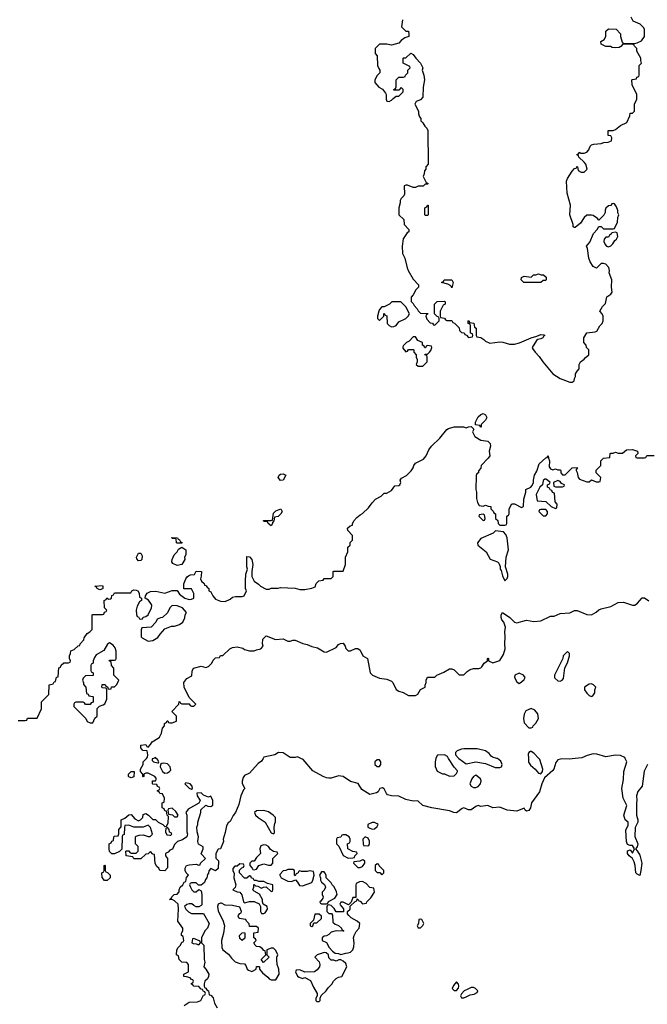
# Model space of a CAD drawing. Header units: inches. Extents: x 2722057 to 2913084, y 892730 to 1030005.
# Tile 220 of 231: x 2863344 to 2868553, y 937959 to 946130. Entities that reach past the tile are written whole.
import ezdxf

# ---------------------------------------------------------------- set-up
doc = ezdxf.new("R2010")
doc.units = ezdxf.units.IN
doc.header["$MEASUREMENT"] = 0
doc.layers.add('C8963', color=7, linetype='Continuous')
doc.layers.add('C8964', color=7, linetype='Continuous')

msp = doc.modelspace()

# ---------------------------------------------------------------- linework, layer by layer
at = {"layer": 'C8963', "color": 2, "elevation": 2}
for points in [[(2864708, 937950), (2864750, 937976), (2864820.4, 937979.6), (2864848.4, 937991.6), (2864870, 938034), (2864882, 938038), (2864886, 938050), (2864882, 938062), (2864870, 938066), (2864862, 938082), (2864850, 938086), (2864830, 938106), (2864790, 938108.7), (2864782, 938122), (2864770, 938126), (2864770, 938134), (2864782, 938138), (2864786, 938150), (2864782, 938162), (2864770, 938166), (2864758, 938178), (2864728.4, 938188.4), (2864706, 938190), (2864706, 938210), (2864746, 938230), (2864746, 938290), (2864730, 938306), (2864690, 938308), (2864668, 938330), (2864662, 938362), (2864646, 938370), (2864648.7, 938411.3), (2864658, 938430), (2864678, 938450), (2864690, 938474), (2864702, 938478), (2864706, 938490), (2864702, 938522), (2864686, 938530), (2864688, 938550), (2864698, 938570), (2864698, 938590), (2864655.3, 938650), (2864662, 938750), (2864658, 938790), (2864630, 938818), (2864610, 938828), (2864588, 938830), (2864602, 938838), (2864606, 938850), (2864626, 938870), (2864650, 938874), (2864668, 938892), (2864668, 938908), (2864675.3, 938930), (2864698, 938950), (2864710, 938974), (2864722, 938978), (2864728.4, 939011.6), (2864746, 939030), (2864726, 939050), (2864718, 939070), (2864718, 939090), (2864728.9, 939111.1), (2864750, 939118), (2864810, 939122), (2864830, 939114), (2864842, 939118), (2864846, 939130), (2864886, 939170), (2864848.9, 939208.9), (2864868, 939250), (2864867.3, 939267.3), (2864829.3, 939289.3), (2864822, 939310), (2864828, 939350), (2864818, 939390), (2864815.3, 939430), (2864822, 939450), (2864822, 939470), (2864848, 939550), (2864848, 939572), (2864888.4, 939611.6), (2864904.7, 939604.7), (2864930, 939602), (2864947.3, 939612.7), (2864948, 939650), (2864936.4, 939676.4), (2864930, 939686), (2864910, 939678), (2864870, 939695.3), (2864850, 939713.2), (2864814, 939710), (2864818, 939690), (2864842, 939650), (2864832, 939628), (2864741, 939579), (2864722, 939550), (2864731.1, 939528.9), (2864731, 939390), (2864736, 939370), (2864732, 939350), (2864695.3, 939324.7), (2864654, 939310), (2864630, 939286), (2864612.7, 939247.3), (2864590, 939238), (2864576.9, 939223.1), (2864554, 939210), (2864554, 939190), (2864572, 939170), (2864571.6, 939091.6), (2864550, 939066), (2864506, 939070), (2864498, 939090), (2864483.1, 939103.1), (2864468.4, 939128.4), (2864462, 939202), (2864450, 939206), (2864430, 939226), (2864411.6, 939208.4), (2864390, 939206), (2864350, 939166), (2864290, 939166), (2864282, 939182), (2864228, 939190), (2864226, 939230), (2864230, 939234), (2864250, 939234), (2864258, 939218), (2864270, 939214), (2864310, 939214), (2864326, 939230), (2864326, 939270), (2864306, 939290), (2864306, 939350), (2864310, 939354), (2864336.4, 939363.6), (2864370, 939364.7), (2864410, 939352), (2864427.3, 939352.7), (2864446, 939370), (2864430, 939426), (2864410, 939446), (2864370, 939428.7), (2864290, 939428), (2864250, 939446), (2864218, 939442), (2864212.7, 939427.3), (2864211.6, 939368.4), (2864198, 939362), (2864194, 939350), (2864192.7, 939247.3), (2864171.6, 939228.4), (2864130, 939208), (2864110, 939208), (2864090, 939226), (2864086, 939250), (2864086, 939290), (2864102, 939298), (2864110, 939314), (2864122, 939318), (2864126, 939350), (2864130, 939354), (2864162, 939358), (2864167.3, 939372.7), (2864168, 939410), (2864187.3, 939432.7), (2864186, 939490), (2864216.4, 939503.6), (2864250, 939532), (2864270, 939534), (2864299.6, 939499.6), (2864330, 939482), (2864346, 939490), (2864366, 939510), (2864370, 939534), (2864390, 939542), (2864414, 939530), (2864450, 939494), (2864470, 939494), (2864494, 939470), (2864531.6, 939451.6), (2864550, 939434), (2864562, 939438), (2864576.4, 939463.6), (2864578, 939518), (2864568, 939530), (2864562, 939562), (2864550, 939566), (2864542, 939582), (2864526, 939590), (2864526, 939630), (2864542, 939638), (2864546, 939670), (2864530, 939706), (2864508.4, 939708.4), (2864502, 939722), (2864486, 939730), (2864502, 939738), (2864506, 939750), (2864502, 939762), (2864487.3, 939767.3), (2864482, 939782), (2864450, 939786), (2864446, 939790), (2864447.3, 939812.7), (2864470, 939814), (2864476.4, 939823.6), (2864476.4, 939836.4), (2864466, 939850), (2864410, 939878), (2864390, 939878), (2864374, 939870), (2864374, 939850), (2864370, 939846), (2864366, 939850), (2864366, 939870), (2864346, 939890), (2864348, 939910), (2864368, 939950), (2864368.4, 939971.6), (2864396.2, 940000)], [(2864454, 940000), (2864444.7, 939995.3), (2864443.6, 939983.6), (2864454, 939970), (2864490, 939962), (2864496.4, 939963.6), (2864498, 939970), (2864488, 939990), (2864478, 940000)], [(2865364.9, 940000), (2865350, 939978), (2865323.5, 939956.5), (2865250, 939878), (2865210, 939858), (2865199.8, 939840.2), (2865191, 939810), (2865191.1, 939791.1), (2865212, 939750), (2865202, 939738), (2865180.7, 939690), (2865163.4, 939616.6), (2865134, 939550), (2865115.2, 939524.8), (2865090, 939475.3), (2865075.3, 939464.7), (2865059.8, 939440.2), (2865050, 939386), (2865032, 939330), (2865036, 939310), (2865011.1, 939248.9), (2864990, 939246), (2864972, 939210), (2864972.7, 939172.7), (2864994, 939150), (2864990, 939086), (2864970, 939068), (2864930, 939086), (2864912.7, 939067.3), (2864911.6, 939048.4), (2864903.6, 939036.4), (2864898, 939010), (2864886, 938994), (2864878, 938970), (2864850, 938948), (2864828.4, 938948.4), (2864810, 938966), (2864770, 938966), (2864758, 938962), (2864754, 938950), (2864762, 938930), (2864772, 938910), (2864790, 938892), (2864810, 938892), (2864830, 938912), (2864850, 938902), (2864856, 938870), (2864854.8, 938785.2), (2864850, 938778), (2864831.6, 938768.4), (2864810, 938768), (2864790, 938778), (2864773.2, 938793.2), (2864750, 938794), (2864730, 938788), (2864712, 938770), (2864722, 938750), (2864745.4, 938725.4), (2864770, 938714), (2864870, 938712), (2864918, 938630), (2864902, 938590), (2864882, 938570), (2864854, 938510), (2864854, 938470), (2864871.3, 938450), (2864874, 938330), (2864882, 938310), (2864872, 938270), (2864890, 938252), (2864914, 938210), (2864912, 938190), (2864902, 938170), (2864882, 938150), (2864874, 938130), (2864874, 938110), (2864878, 938098), (2864890, 938094), (2864898, 938078), (2864911.6, 938071.6), (2864918, 938038), (2864930, 938034), (2864950, 938014), (2864962, 937970), (2864982, 937930)], [(2867955.7, 940000), (2867905.2, 939994.8), (2867842.5, 939997.5), (2867810.7, 939989.3), (2867793.7, 939966.3), (2867777.3, 939910), (2867770, 939899), (2867700.7, 939839.3), (2867678, 939790), (2867657.5, 939722.5), (2867591.3, 939630), (2867584.7, 939590), (2867568.4, 939568.4), (2867550, 939562), (2867538, 939570), (2867530, 939586), (2867470, 939562), (2867390, 939569), (2867330, 939594), (2867270, 939589), (2867230, 939608), (2867170, 939602), (2867150, 939608.7), (2867130, 939602), (2867090, 939574), (2867070, 939574), (2867030, 939589), (2867015.3, 939584.7), (2866970, 939549.2), (2866946, 939550), (2866910, 939564), (2866766, 939590), (2866689.5, 939609.5), (2866647.3, 939647.3), (2866610, 939645.2), (2866550, 939659.3), (2866490, 939685.2), (2866430, 939689.2), (2866398, 939698), (2866387.3, 939707.3), (2866370, 939746), (2866354.6, 939754.6), (2866334, 939750), (2866318, 939722), (2866305.4, 939714.6), (2866250, 939699), (2866183.1, 939743.1), (2866152.7, 939792.7), (2866089.5, 939809.5), (2866030, 939848.7), (2865990, 939854), (2865930, 939837.2), (2865910, 939837.2), (2865890, 939839.3), (2865862, 939850), (2865776.5, 939896.5), (2865698, 939990), (2865678, 940000)], [(2866797.6, 940000), (2866791.3, 939970), (2866791.6, 939931.6), (2866810, 939894), (2866852.7, 939872.7), (2866870, 939872), (2866912.7, 939852.7), (2866950, 939854), (2866970, 939874), (2866978, 939890), (2866976.4, 939896.4), (2866950, 939926), (2866903.7, 940000)], [(2866988.3, 940000), (2867050, 939956), (2867130.5, 939970.5), (2867210, 939958.8), (2867290, 939924.9), (2867330, 939924), (2867342, 939930), (2867349.2, 939950), (2867337.2, 939977.2), (2867310, 939998), (2867303, 940000)], [(2867566.6, 940000), (2867568.2, 939968.2), (2867582.4, 939942.4), (2867621, 939910), (2867650, 939878), (2867670, 939872), (2867682, 939890), (2867685.2, 939910), (2867661.2, 939990), (2867651.7, 940000)], [(2868554.9, 939950), (2868526.4, 939893.6), (2868510.4, 939769.6), (2868474.4, 939725.6), (2868463.8, 939690), (2868467.3, 939650), (2868463, 939630), (2868463, 939530), (2868474.9, 939490), (2868475.5, 939470), (2868453, 939427), (2868450.4, 939350.4), (2868473.4, 939290), (2868470, 939266), (2868454, 939250), (2868470, 939234), (2868490, 939198), (2868507.3, 939130), (2868500.7, 939070), (2868490, 939028.7), (2868470, 939038), (2868458, 939050), (2868453.2, 939110), (2868442.9, 939142.9), (2868430, 939168.7), (2868402, 939190), (2868389, 939210), (2868390, 939234), (2868410, 939242), (2868430, 939214), (2868448, 939250), (2868430, 939278), (2868410, 939278), (2868390, 939286), (2868379, 939310), (2868374.6, 939405.4), (2868394.6, 939445.4), (2868395.3, 939470), (2868369, 939490), (2868359.3, 939530), (2868384, 939610), (2868354, 939670), (2868342, 939750), (2868354.5, 939825.5), (2868356.9, 939890), (2868383.7, 939970), (2868369.7, 940000)]]:
    msp.add_lwpolyline(points, dxfattribs=at)
at = {"layer": 'C8963', "color": 2}
for points, elevation in [([(2866310, 939988.7), (2866291.3, 939970), (2866291.3, 939950), (2866310, 939931.3), (2866330, 939932), (2866342, 939950), (2866342, 939970), (2866330, 939988)], 2), ([(2864270, 939838), (2864250, 939846), (2864246, 939850), (2864246, 939870), (2864270, 939891.3), (2864294, 939890), (2864290, 939846)], 2), ([(2864541, 939959), (2864523.6, 939956.4), (2864514, 939950), (2864511.3, 939930), (2864530, 939892), (2864550, 939878), (2864570, 939881), (2864588, 939890), (2864598, 939902), (2864594, 939930), (2864570, 939954)], 2), ([(2867130, 939862), (2867110, 939848.7), (2867096, 939830), (2867081, 939790), (2867091.3, 939770), (2867110, 939758.8), (2867130, 939758.8), (2867150, 939766), (2867168.7, 939790), (2867174.6, 939814.6), (2867168, 939830)], 2), ([(2864723.6, 939796.4), (2864714, 939790), (2864750, 939752), (2864770, 939744.7), (2864778, 939750), (2864775.3, 939770), (2864758, 939790)], 2), ([(2864610, 939586), (2864578, 939582), (2864574, 939570), (2864578, 939538), (2864611.6, 939531.6), (2864630, 939514), (2864650, 939514), (2864658, 939530), (2864640.4, 939560.4)], 2), ([(2865370, 939568.7), (2865310, 939566), (2865294, 939550), (2865302, 939530), (2865322, 939510), (2865382, 939470), (2865430, 939382), (2865450, 939374), (2865458, 939382), (2865455.3, 939430), (2865460.4, 939459.6), (2865467.3, 939472.7), (2865468, 939510), (2865448, 939530), (2865410, 939555.3)], 6), ([(2864570, 939426), (2864558, 939422), (2864554, 939390), (2864564.7, 939364.7), (2864590, 939362), (2864598, 939362), (2864606, 939370), (2864602, 939382), (2864587.3, 939387.3), (2864586, 939410)], 2), ([(2866290, 939468), (2866270, 939468), (2866234, 939450), (2866234, 939430), (2866243.6, 939423.6), (2866270, 939412), (2866290, 939414), (2866310, 939434), (2866318, 939450), (2866310, 939458)], 6), ([(2866050, 939366), (2866030, 939366), (2866018, 939362), (2866010, 939346), (2865978, 939342), (2865974, 939330), (2865974, 939290), (2865991.6, 939271.6), (2866030, 939194), (2866070, 939172), (2866110, 939174), (2866122, 939178), (2866126, 939190), (2866146, 939210), (2866142, 939222), (2866108, 939228), (2866068, 939250), (2866066, 939290), (2866082, 939298), (2866086, 939310), (2866086, 939330), (2866078, 939350)], 6), ([(2866210, 939348), (2866192, 939330), (2866194, 939290), (2866198, 939278), (2866230, 939274), (2866242, 939278), (2866247.3, 939292.7), (2866247.3, 939312.7), (2866237.2, 939337.2)], 6), ([(2865370, 939282), (2865345.4, 939274.6), (2865338, 939250), (2865342, 939210), (2865310, 939178), (2865290, 939146), (2865270, 939146), (2865254, 939130), (2865254, 939110), (2865274, 939090), (2865278, 939078), (2865290, 939074), (2865310, 939082), (2865328.7, 939111.3), (2865370, 939124.7), (2865410, 939114), (2865430, 939114), (2865446, 939130), (2865446, 939170), (2865486, 939210), (2865482, 939222), (2865450, 939226), (2865425.2, 939245.2), (2865408, 939270), (2865390, 939279)], 6), ([(2866190, 939158), (2866167.3, 939147.3), (2866118, 939142), (2866114, 939130), (2866150, 939094), (2866170, 939094), (2866190, 939102), (2866208, 939130), (2866207.3, 939147.3), (2866196.4, 939156.4)], 6), ([(2864070, 938986), (2864047.3, 938987.3), (2864027.3, 939012.7), (2864026, 939050), (2864042, 939058), (2864046, 939070), (2864046, 939110), (2864050, 939114), (2864054, 939110), (2864054, 939070), (2864058, 939058), (2864072.7, 939052.7), (2864094, 939030), (2864094, 939010)], 2), ([(2865170, 939126), (2865150, 939106), (2865130, 939106), (2865112.7, 939087.3), (2865112, 939070), (2865123.6, 939043.6), (2865121, 939010), (2865138, 938950), (2865131.6, 938928.4), (2865114, 938910), (2865150, 938892), (2865171.1, 938891.1), (2865186.4, 938866.4), (2865202, 938810), (2865210, 938802), (2865250, 938811.3), (2865290, 938812), (2865332.7, 938792.7), (2865342, 938770), (2865342, 938730), (2865350, 938714), (2865370, 938712), (2865380.4, 938719.6), (2865402, 938750), (2865398, 938770), (2865366, 938790), (2865358, 938810), (2865358, 938830), (2865334, 938874), (2865290, 938898), (2865278, 938910), (2865286, 938930), (2865286, 938950), (2865290, 938954), (2865302, 938942), (2865319.6, 938939.6), (2865350, 938922), (2865368.4, 938931.6), (2865390, 938934), (2865430, 938894), (2865442, 938898), (2865446, 938910), (2865446, 938950), (2865400.4, 938960.4), (2865370, 938978), (2865330, 938978), (2865310, 938986), (2865290, 938986), (2865282, 939002), (2865267.3, 939007.3), (2865262, 939022), (2865250, 939026), (2865230, 939006), (2865210, 939006), (2865168, 939050), (2865168, 939072), (2865187.3, 939092.7), (2865202, 939098), (2865206, 939110), (2865202, 939122)], 6), ([(2865610, 939078), (2865570, 939078), (2865551.6, 939068.4), (2865530, 939066), (2865503.6, 939036.4), (2865502, 939030), (2865514, 939010), (2865570, 938982), (2865600.4, 938979.6), (2865632.7, 938992.7), (2865650, 938974), (2865665.4, 938945.4), (2865690, 938942), (2865768, 938970), (2865778, 938990), (2865788, 939030), (2865782, 939062), (2865750, 939068), (2865730, 939062), (2865682, 939062), (2865670, 939066), (2865658, 939062), (2865654, 939050), (2865638, 939042), (2865630, 939026), (2865626, 939030), (2865626, 939070)], 6), ([(2866310, 939126), (2866294, 939110), (2866294, 939070), (2866310, 939054), (2866332.7, 939052.7), (2866350, 939034), (2866366, 939050), (2866366, 939070), (2866327.3, 939107.3), (2866322, 939122)], 6), ([(2865870, 939058), (2865850, 939058), (2865832, 939030), (2865842, 939010), (2865842, 938990), (2865850, 938974), (2865872.7, 938952.7), (2865882, 938930), (2865870, 938906), (2865854, 938890), (2865854, 938870), (2865862, 938850), (2865859.6, 938840.4), (2865843.6, 938816.4), (2865834, 938810), (2865838, 938798), (2865850, 938794), (2865890, 938794), (2865902, 938798), (2865908.4, 938811.6), (2865960.2, 938839.8), (2865979, 938870), (2865973.2, 938893.2), (2865954, 938934), (2865938, 938950), (2865930, 938966), (2865888.4, 939008.4), (2865888, 939030), (2865878, 939050)], 6), ([(2866190, 938978), (2866163.6, 938976.4), (2866138, 938962), (2866134, 938950), (2866134, 938846), (2866110, 938846), (2866094, 938806), (2866074, 938786), (2866030, 938806), (2866010, 938806), (2866002, 938790), (2866003.6, 938783.6), (2866032.7, 938752.7), (2866032.7, 938727.3), (2865970, 938726), (2865954.6, 938754.6), (2865930, 938778), (2865910, 938786), (2865898, 938782), (2865892.7, 938767.3), (2865892, 938730), (2865910, 938712), (2865932, 938712), (2865939.6, 938699.6), (2865942, 938642), (2865963.6, 938623.6), (2865990, 938614), (2866014, 938590), (2866018, 938578), (2866034, 938570), (2866030, 938566), (2865970, 938568), (2865930, 938558), (2865910, 938538), (2865891.6, 938528.4), (2865870, 938526), (2865854, 938510), (2865854, 938490), (2865891.1, 938471.1), (2865911.6, 938431.6), (2865939.6, 938399.6), (2865963.6, 938383.6), (2865990, 938382), (2866010, 938372), (2866050, 938384.7), (2866070, 938386), (2866090, 938391.3), (2866110, 938412), (2866116.5, 938436.5), (2866119, 938470), (2866114, 938510), (2866119, 938530), (2866137.5, 938562.5), (2866162, 938590), (2866166, 938630), (2866146, 938650), (2866096.4, 938676.4), (2866076.4, 938696.4), (2866066, 938710), (2866066, 938730), (2866086, 938750), (2866086, 938774), (2866127.3, 938812.7), (2866142, 938818), (2866146, 938834), (2866154, 938830), (2866158, 938818), (2866170, 938814), (2866190, 938794), (2866222, 938798), (2866226, 938810), (2866257.2, 938842.8), (2866288, 938890), (2866282, 938922), (2866250, 938928), (2866220.4, 938960.4)], 6), ([(2865010, 938799), (2864992, 938790), (2864984.7, 938770), (2864990, 938734), (2865034, 938650), (2865042.8, 938610), (2865034.8, 938550), (2865018.8, 938490), (2865022.8, 938430), (2865030, 938412), (2865076.3, 938376.3), (2865101.4, 938341.4), (2865131.1, 938311.1), (2865170, 938298), (2865210, 938294), (2865222, 938282), (2865232, 938250), (2865242, 938242), (2865270, 938232), (2865306, 938250), (2865310, 938274), (2865330, 938274), (2865334, 938270), (2865334, 938250), (2865359.6, 938219.6), (2865403.6, 938183.6), (2865414, 938170), (2865430, 938162), (2865470, 938162), (2865498, 938210), (2865495.3, 938250), (2865482, 938290), (2865478, 938330), (2865478, 938350), (2865486, 938370), (2865470, 938406), (2865450, 938426), (2865430, 938426), (2865394, 938410), (2865394, 938370), (2865414, 938350), (2865367.3, 938307.3), (2865348, 938330), (2865386, 938370), (2865382, 938402), (2865370, 938406), (2865360.4, 938420.4), (2865336.4, 938436.4), (2865310, 938438), (2865298, 938450), (2865288.7, 938470), (2865306, 938490), (2865302, 938502), (2865286, 938510), (2865288.4, 938551.6), (2865322, 938558), (2865326, 938590), (2865310, 938606), (2865250, 938606), (2865247.3, 938627.3), (2865226, 938650), (2865222, 938662), (2865166, 938670), (2865158, 938690), (2865160.4, 938699.6), (2865170, 938714), (2865182, 938718), (2865186, 938730), (2865170, 938766), (2865110, 938779), (2865050, 938782), (2865018, 938798)], 6), ([(2865830, 938708), (2865794, 938706), (2865782, 938658), (2865754, 938630), (2865754, 938610), (2865770, 938604.7), (2865778, 938610), (2865786, 938634), (2865810, 938634), (2865848, 938670), (2865848, 938690)], 6), ([(2866670, 938666), (2866658, 938662), (2866654, 938630), (2866642, 938610), (2866650, 938594), (2866670, 938594), (2866690, 938614), (2866698, 938630), (2866682, 938662)], 6), ([(2864790, 938506), (2864778, 938502), (2864774, 938470), (2864783.6, 938463.6), (2864810, 938462), (2864830, 938454), (2864846, 938470), (2864842, 938482)], 2), ([(2865190, 938488.7), (2865170, 938506), (2865168.7, 938530), (2865190, 938552), (2865210, 938554), (2865214, 938550), (2865211.6, 938508.4)], 6), ([(2865870, 938388), (2865814, 938370), (2865794, 938350), (2865830.9, 938310.9), (2865836, 938290), (2865831, 938270), (2865813.7, 938246.3), (2865790, 938228), (2865710, 938226), (2865670, 938246), (2865638, 938242), (2865634, 938230), (2865650, 938194), (2865663.6, 938183.6), (2865690, 938174), (2865710, 938182), (2865758, 938158), (2865782, 938102), (2865814, 938050), (2865814, 938030), (2865802, 938010), (2865802, 937990), (2865810, 937982), (2865830, 937982), (2865838, 937990), (2865838, 938010), (2865847.3, 938032.7), (2865888, 938070), (2865903.1, 938096.9), (2865934.6, 938125.4), (2865948, 938150), (2865970, 938172), (2865990, 938184.7), (2866018, 938190), (2866059, 938270), (2866050, 938298), (2866030, 938318), (2866010, 938328), (2865992.7, 938327.3), (2865970, 938318), (2865950, 938326), (2865930, 938326), (2865910, 938346), (2865906, 938370), (2865887.3, 938387.3)], 6), ([(2866970, 938146), (2866943.6, 938116.4), (2866934, 938090), (2866950, 938074), (2866970, 938074), (2866987.3, 938092.7), (2866988, 938110), (2866987.3, 938127.3)], 6), ([(2867110, 938098), (2867090, 938098), (2867058, 938082), (2867034, 938070), (2867010, 938046), (2867002, 938030), (2867010, 938014), (2867030, 938014), (2867050, 938022), (2867083.1, 938036.9), (2867116.4, 938043.6), (2867142, 938058), (2867146, 938070), (2867126, 938090)], 6)]:
    msp.add_lwpolyline(points, close=True, dxfattribs=dict(at, elevation=elevation))
at = {"layer": 'C8964', "color": 2}
for points, elevation in [([(2866522, 946130), (2866514, 946070), (2866550, 946034), (2866570, 946034), (2866574, 946010), (2866574, 945990), (2866541, 945979), (2866510, 945958), (2866490, 945935.3), (2866430, 945918), (2866390, 945928), (2866330, 945926), (2866294, 945890), (2866294, 945850), (2866312, 945830), (2866314, 945750), (2866323.6, 945723.6), (2866334, 945710), (2866334, 945690), (2866310, 945666), (2866292, 945630), (2866292, 945610), (2866324.7, 945570), (2866354.4, 945554.4), (2866379.8, 945519.8), (2866384.7, 945510), (2866384.7, 945470), (2866390, 945454), (2866410, 945452), (2866430, 945462), (2866443.1, 945476.9), (2866470, 945494), (2866490, 945494), (2866526, 945530), (2866526, 945550), (2866510, 945566), (2866490, 945546), (2866450, 945546), (2866448, 945550), (2866462, 945558), (2866467.3, 945572.7), (2866468.4, 945631.6), (2866490, 945654), (2866530, 945654), (2866542, 945658), (2866546, 945670), (2866566, 945690), (2866566, 945710), (2866586, 945730), (2866582, 945742), (2866526, 945770), (2866526, 945810), (2866530, 945814), (2866550, 945814), (2866590, 945852), (2866610, 945842), (2866631.6, 945811.6), (2866672, 945770), (2866691.1, 945731.1), (2866684.7, 945710), (2866698, 945670), (2866704.7, 945630), (2866692, 945570), (2866690, 945486), (2866670, 945466), (2866634, 945450), (2866624.7, 945430), (2866654, 945370), (2866654, 945350), (2866663.6, 945323.6), (2866674, 945310), (2866674, 945290), (2866690, 945274), (2866705.4, 945245.4), (2866722, 945230), (2866732, 945210), (2866734, 944930), (2866714, 944910), (2866714, 944890), (2866703.6, 944876.4), (2866702, 944850), (2866694, 944830), (2866718, 944778), (2866734, 944770), (2866730, 944766), (2866710, 944766), (2866691.6, 944748.4), (2866650, 944748), (2866630, 944738), (2866610, 944738), (2866563.6, 944756.4), (2866550, 944758), (2866534, 944750), (2866536.9, 944683.1), (2866531.6, 944668.4), (2866510, 944646), (2866502, 944630), (2866502, 944610), (2866491.6, 944568.4), (2866492, 944510), (2866532.7, 944472.7), (2866534, 944430), (2866574, 944390), (2866574, 944370), (2866559.6, 944360.4), (2866527.3, 944312.7), (2866518.8, 944250), (2866521, 944190), (2866541, 944150), (2866558.8, 944070), (2866567.9, 944047.9), (2866610, 943978), (2866654, 943930), (2866654, 943910), (2866631.6, 943888.4), (2866610, 943846), (2866592.7, 943827.3), (2866592.7, 943792.7), (2866610, 943774), (2866616.9, 943756.9), (2866642, 943730), (2866650, 943714), (2866670, 943694), (2866732.7, 943692.7), (2866730, 943686), (2866718, 943682), (2866714, 943670), (2866723.6, 943643.6), (2866750, 943614), (2866771.6, 943611.6), (2866778, 943598), (2866790, 943594), (2866826, 943630), (2866826, 943650), (2866822, 943662), (2866810, 943666), (2866786, 943690), (2866788, 943770), (2866808.4, 943791.6), (2866870, 943794), (2866874, 943790), (2866874, 943770), (2866858, 943762), (2866834, 943710), (2866834, 943670), (2866838, 943658), (2866870, 943654), (2866878, 943638), (2866890, 943634), (2866930, 943634), (2866938, 943618), (2866952.7, 943612.7), (2866992.7, 943572.7), (2866994, 943550), (2867010, 943534), (2867032.7, 943532.7), (2867038, 943518), (2867052.7, 943512.7), (2867070, 943494), (2867102, 943498), (2867106, 943510), (2867102, 943522), (2867086, 943530), (2867086, 943590), (2867082, 943602), (2867066, 943610), (2867066, 943630), (2867072.7, 943632.7), (2867078, 943618), (2867112.7, 943612.7), (2867118, 943578), (2867134, 943570), (2867134, 943510), (2867138, 943498), (2867170, 943494), (2867196.9, 943476.9), (2867210, 943462), (2867246.4, 943446.4), (2867330, 943458), (2867355.3, 943455.3), (2867410, 943438), (2867450, 943436), (2867491.8, 943448.2), (2867590, 943490.7), (2867637.5, 943502.5), (2867670, 943517.3), (2867694.8, 943514.8), (2867702, 943510), (2867694.4, 943505.6), (2867686, 943490), (2867670, 943480.9), (2867644.5, 943475.5), (2867633.4, 943466.6), (2867598, 943410), (2867601, 943401), (2867622, 943370), (2867655.3, 943335.3), (2867684.7, 943290), (2867770, 943191.3), (2867830, 943151.3), (2867910, 943122), (2867930, 943122), (2867947.3, 943132.7), (2867948.4, 943151.6), (2867958, 943170), (2867958, 943190), (2867970, 943214), (2867987.3, 943232.7), (2867988, 943270), (2867998, 943290), (2868028.4, 943311.6), (2868036.4, 943323.6), (2868068, 943350), (2868068, 943390), (2868048, 943410), (2868046, 943430), (2868026, 943450), (2868026, 943490), (2868050, 943532), (2868120.4, 943539.6), (2868134.6, 943545.4), (2868158, 943590), (2868178, 943610), (2868188, 943630), (2868188, 943670), (2868178, 943690), (2868158, 943710), (2868182, 943750), (2868204.7, 943775.3), (2868218, 943830), (2868249.1, 943850.9), (2868262, 943870), (2868255.3, 943910), (2868258, 943970), (2868235.3, 944030), (2868239, 944050), (2868233.2, 944073.2), (2868210, 944102), (2868190, 944108), (2868170, 944108), (2868131.6, 944068.4), (2868103.1, 944083.1), (2868080.2, 944120.2), (2868068.7, 944150), (2868058, 944230), (2868048.4, 944251.6), (2868076.4, 944283.6), (2868105.6, 944354.4), (2868138, 944390), (2868150, 944414), (2868170, 944414), (2868190, 944394), (2868270, 944394), (2868282, 944398), (2868306, 944450), (2868307.3, 944487.3), (2868318, 944510), (2868308.4, 944528.4), (2868307.3, 944547.3), (2868296.4, 944576.4), (2868282, 944602), (2868270, 944606), (2868258, 944602), (2868251.6, 944588.4), (2868230, 944586), (2868210, 944566), (2868202, 944550), (2868202, 944530), (2868191.6, 944508.4), (2868150, 944466), (2868140.4, 944480.4), (2868104.7, 944504.7), (2868090, 944509), (2868051.3, 944508.7), (2868030, 944488), (2867998, 944442), (2867955.3, 944404.7), (2867944.7, 944404.7), (2867938, 944410), (2867938, 944430), (2867909.2, 944510), (2867915.3, 944590), (2867889.2, 944690), (2867882.7, 944790), (2867890, 944812), (2867930, 944874), (2867950, 944894), (2867962, 944898), (2867970, 944914), (2867974, 944910), (2867978, 944878), (2868005.4, 944865.4), (2868030, 944866), (2868053.2, 944890), (2868042, 944930), (2868030, 944948), (2867986, 944990), (2867982, 945002), (2867970, 945006), (2867970, 945014), (2867982, 945018), (2867988.9, 945031.1), (2868002, 945022), (2868030, 945022), (2868050, 945032), (2868068.9, 945051.1), (2868080.2, 945079.8), (2868090, 945092), (2868110, 945098), (2868170, 945102), (2868191.6, 945111.6), (2868227.3, 945112.7), (2868255.3, 945124.7), (2868258, 945150), (2868250, 945166), (2868228, 945170), (2868228, 945210), (2868270, 945211.3), (2868290, 945218), (2868330, 945252), (2868382, 945278), (2868407.3, 945332.7), (2868410, 945354), (2868430, 945354), (2868446, 945370), (2868448, 945430), (2868466, 945470), (2868466, 945510), (2868428.4, 945588.4), (2868426, 945630), (2868430, 945634), (2868462, 945638), (2868467.3, 945652.7), (2868482, 945658), (2868486, 945670), (2868486, 945750), (2868506, 945770), (2868498, 945790), (2868498, 945810), (2868466, 945870), (2868466, 945890), (2868446, 945910), (2868442, 945922), (2868430, 945926), (2868350, 945926), (2868332.7, 945907.3), (2868319.6, 945900.4), (2868290, 945895.3), (2868260.4, 945900.4), (2868247.3, 945907.3), (2868210, 945908.7), (2868170, 945928), (2868168, 945950), (2868194, 945966), (2868208, 945990), (2868210, 946034), (2868230, 946054), (2868294, 946050), (2868330, 946014), (2868331.3, 945990), (2868344.7, 945944.7), (2868352.7, 945932.7), (2868450, 945932), (2868470, 945938), (2868504.7, 945955.3), (2868529, 945990), (2868528.9, 946048.9), (2868523.1, 946063.1), (2868493.6, 946093.6), (2868436.4, 946116.4), (2868418, 946150)], 10), ([(2863330, 940314), (2863390, 940314), (2863402, 940318), (2863410, 940334), (2863490, 940334), (2863526, 940410), (2863526, 940470), (2863586, 940530), (2863588.7, 940611.3), (2863622, 940618), (2863630, 940634), (2863642, 940638), (2863650, 940674), (2863662, 940678), (2863668.4, 940751.6), (2863682, 940758), (2863687.3, 940772.7), (2863710, 940794), (2863750, 940794), (2863762, 940798), (2863766, 940810), (2863758, 940830), (2863758, 940850), (2863766, 940870), (2863767.3, 940892.7), (2863796.4, 940903.6), (2863830, 940934), (2863842, 940938), (2863846, 940950), (2863876.4, 940983.6), (2863880.4, 940999.6), (2863903.1, 941036.9), (2863926, 941050), (2863946, 941070), (2863946, 941190), (2863950, 941194), (2864030, 941194), (2864042, 941198), (2864047.3, 941212.7), (2864062, 941218), (2864066, 941230), (2864048, 941248), (2864046, 941310), (2864062, 941318), (2864068.4, 941331.6), (2864082, 941322), (2864096.4, 941323.6), (2864106, 941330), (2864108.4, 941351.6), (2864122, 941358), (2864130, 941374), (2864267.3, 941372.7), (2864275.3, 941390), (2864290, 941398.8), (2864310, 941397.3), (2864324.7, 941390), (2864334.8, 941370), (2864338, 941338), (2864354, 941330), (2864354, 941310), (2864339.6, 941300.4), (2864318, 941262), (2864311.3, 941230), (2864312.7, 941192.7), (2864318, 941178), (2864330, 941174), (2864338, 941158), (2864350, 941154), (2864362, 941158), (2864368.4, 941171.6), (2864390, 941178), (2864409.1, 941190.9), (2864439, 941250), (2864442, 941270), (2864438, 941278), (2864412.9, 941312.9), (2864386, 941330), (2864388, 941350), (2864402, 941370), (2864430, 941384), (2864472.9, 941387.1), (2864550, 941371), (2864610, 941392), (2864650, 941394), (2864670, 941362), (2864714, 941330), (2864750, 941318), (2864770, 941321), (2864788, 941330), (2864788.4, 941368.4), (2864770, 941406), (2864707.3, 941407.3), (2864707.3, 941447.3), (2864722, 941490), (2864733.6, 941506.4), (2864744, 941516), (2864762, 941522), (2864793.6, 941526.4), (2864810, 941554), (2864852, 941552), (2864851.6, 941511.6), (2864844.7, 941490), (2864852, 941470), (2864874, 941450), (2864878, 941438), (2864890, 941434), (2864899.6, 941419.6), (2864914, 941410), (2864914, 941390), (2864930, 941382), (2864946, 941350), (2864970, 941322), (2865010, 941304.7), (2865050, 941302), (2865090, 941322), (2865110, 941338), (2865136.4, 941343.6), (2865190, 941344.7), (2865206, 941350), (2865226, 941390), (2865218, 941410), (2865218, 941470), (2865222, 941530), (2865235.3, 941570), (2865229, 941590), (2865230, 941674), (2865250, 941672), (2865271, 941650), (2865278.8, 941610), (2865271.3, 941550), (2865272, 941510), (2865291.1, 941471.1), (2865326.4, 941446.4), (2865342, 941430), (2865390, 941404.7), (2865414.6, 941405.4), (2865430, 941411.3), (2865490, 941411.3), (2865510, 941418), (2865630, 941412), (2865670, 941402), (2865710, 941402), (2865768.4, 941411.6), (2865795.3, 941424.7), (2865806, 941450), (2865827.3, 941472.7), (2865862, 941478), (2865870, 941494), (2865930, 941494), (2865946, 941510), (2865946, 941550), (2865950, 941554), (2866030, 941554), (2866048.7, 941610), (2866048, 941670), (2866067.3, 941712.7), (2866068.4, 941751.6), (2866086, 941770), (2866087.3, 941792.7), (2866106, 941810), (2866106, 941850), (2866068, 941890), (2866066, 941910), (2866086, 941930), (2866106, 941934), (2866106, 941946), (2866118, 941970), (2866142, 941998), (2866170, 942022), (2866190, 942032), (2866240.4, 942079.6), (2866270, 942122), (2866298, 942150), (2866343.1, 942176.9), (2866370, 942202), (2866390, 942202), (2866430, 942222), (2866458, 942262), (2866490, 942264.7), (2866498, 942270), (2866508.7, 942290), (2866502, 942310), (2866513.6, 942326.4), (2866553.6, 942346.4), (2866593.2, 942386.8), (2866608.7, 942410), (2866614, 942430), (2866629.3, 942450.7), (2866696.5, 942483.5), (2866718, 942510), (2866740.2, 942559.8), (2866762, 942590), (2866830, 942658), (2866889, 942730), (2866902.9, 942737.1), (2866951.3, 942751.3), (2867027.3, 942752.7), (2867050, 942742), (2867068.4, 942751.6), (2867090, 942754), (2867112, 942732), (2867102, 942710), (2867122, 942670), (2867170, 942641), (2867230, 942632), (2867250, 942614), (2867251.3, 942590), (2867241, 942550), (2867244.7, 942510), (2867232, 942490), (2867174, 942430), (2867171.3, 942408.7), (2867152.7, 942387.3), (2867151.6, 942368.4), (2867138, 942362), (2867132.7, 942347.3), (2867131.1, 942231.1), (2867136, 942210), (2867136, 942156), (2867143.6, 942123.6), (2867158, 942098), (2867190, 942094), (2867210, 942102), (2867232.7, 942092.7), (2867254, 942090), (2867254, 942070), (2867272.7, 942052.7), (2867278, 942038), (2867294, 942030), (2867294, 941990), (2867312.7, 941972.7), (2867314, 941950), (2867330, 941934), (2867370, 941934), (2867382, 941938), (2867386, 941950), (2867386, 942010), (2867402, 942018), (2867406, 942030), (2867406, 942070), (2867428.9, 942111.1), (2867451.6, 942111.6), (2867510, 942082), (2867526, 942090), (2867528, 942150), (2867546, 942210), (2867546, 942230), (2867586, 942250), (2867596.4, 942263.6), (2867608, 942290), (2867608, 942310), (2867618, 942350), (2867636.4, 942383.6), (2867654.6, 942445.4), (2867710, 942494), (2867722, 942498), (2867730, 942512), (2867732, 942490), (2867742, 942470), (2867739.6, 942419.6), (2867750, 942402), (2867770, 942394), (2867790, 942402), (2867810, 942394), (2867830, 942394), (2867834, 942390), (2867834, 942370), (2867850, 942354), (2867870, 942354), (2867928.4, 942411.6), (2867970, 942414), (2867974, 942410), (2867962, 942398), (2867962, 942390), (2867971.6, 942371.6), (2867978, 942330), (2867990, 942318), (2868050, 942294), (2868070, 942294), (2868090, 942312), (2868130, 942294), (2868150, 942294), (2868162, 942298), (2868166, 942330), (2868128.4, 942368.4), (2868128.4, 942391.6), (2868166, 942430), (2868166, 942470), (2868188.4, 942491.6), (2868242, 942498), (2868246, 942530), (2868250, 942534), (2868270, 942534), (2868290, 942542), (2868310, 942532), (2868347.3, 942532.7), (2868380.4, 942559.6), (2868430, 942562), (2868472, 942550), (2868474, 942530), (2868454, 942510), (2868458, 942498), (2868470, 942494), (2868530, 942494), (2868542, 942498), (2868550, 942514), (2868610, 942514)], 6), ([(2864396.2, 940000), (2864406, 940010), (2864408, 940030), (2864402, 940062), (2864366, 940066), (2864348.9, 940088.9), (2864348.7, 940110), (2864390, 940114), (2864398, 940098), (2864410, 940094), (2864430, 940114), (2864443.1, 940136.9), (2864493.6, 940166.4), (2864503.1, 940176.9), (2864522, 940210), (2864528.4, 940251.6), (2864546, 940270), (2864546, 940290), (2864562, 940298), (2864567.3, 940312.7), (2864572.7, 940312.7), (2864578, 940298), (2864590, 940294), (2864610, 940294), (2864646, 940310), (2864646, 940350), (2864606, 940390), (2864666, 940450), (2864667.3, 940472.7), (2864674, 940470), (2864678, 940458), (2864690, 940454), (2864750, 940454), (2864758, 940438), (2864770, 940434), (2864790, 940434), (2864806, 940450), (2864750, 940506), (2864708, 940590), (2864706, 940630), (2864730, 940662), (2864773.6, 940686.4), (2864776.4, 940723.6), (2864786, 940750), (2864850, 940764.7), (2864890, 940754), (2864910, 940762), (2864938, 940790), (2864950, 940814), (2864970, 940834), (2865002, 940838), (2865010, 940854), (2865030, 940854), (2865088, 940910), (2865110, 940921), (2865150, 940926), (2865194.8, 940914.8), (2865210, 940904.7), (2865250, 940892), (2865290, 940892), (2865310, 940902), (2865346, 940910), (2865366, 940930), (2865358, 940950), (2865362, 940990), (2865390, 941018), (2865466.4, 940986.4), (2865530, 940992), (2865570, 940972), (2865590, 940972), (2865610, 940982), (2865630, 940982), (2865694.4, 940954.4), (2865730, 940946), (2865767.5, 940927.5), (2865816.8, 940916.8), (2865870, 940884.7), (2865890, 940882), (2865970, 940921), (2865990, 940944.7), (2866005.6, 940954.4), (2866030, 940954.8), (2866046, 940930), (2866051.1, 940911.1), (2866070, 940892), (2866090, 940892), (2866130, 940911.3), (2866150, 940911.3), (2866170, 940898), (2866191.3, 940851.3), (2866231, 940830), (2866252, 940710), (2866271.1, 940691.1), (2866330, 940664.7), (2866390, 940658), (2866430, 940642), (2866442, 940630), (2866470, 940572), (2866490, 940558), (2866525.4, 940545.4), (2866570, 940522), (2866630, 940522), (2866648.4, 940531.6), (2866670, 940571.3), (2866708, 940592), (2866708, 940608), (2866718, 940630), (2866718, 940650), (2866730, 940674), (2866790, 940674), (2866806, 940690), (2866864.7, 940715.3), (2866910, 940742), (2866930, 940742), (2866950, 940734), (2866992.7, 940692.7), (2867030, 940692), (2867058, 940722), (2867082, 940738), (2867110, 940746), (2867155.3, 940744.7), (2867170, 940752), (2867180.4, 940759.6), (2867198, 940790), (2867226, 940810), (2867226, 940830), (2867230, 940832), (2867234, 940830), (2867234, 940810), (2867270, 940792), (2867330, 940811.3), (2867358.9, 940861.1), (2867374, 940910), (2867369.2, 940950), (2867374.5, 941010), (2867369.6, 941050), (2867376, 941090), (2867362.7, 941130), (2867347, 941150), (2867341.2, 941170), (2867339, 941190), (2867350, 941211.3), (2867410.8, 941170), (2867450, 941130.8), (2867470, 941124), (2867550, 941147.3), (2867610, 941137.3), (2867670, 941141), (2867750, 941178.8), (2867779.3, 941180.7), (2867830, 941201), (2867910, 941206.8), (2867950, 941226), (2867970, 941226), (2868050, 941194.8), (2868088.9, 941191.1), (2868130, 941212), (2868150, 941232), (2868170, 941242), (2868250, 941261), (2868310, 941294), (2868355.3, 941295.3), (2868430, 941271.3), (2868450, 941271.3), (2868472.9, 941287.1), (2868510, 941332), (2868530, 941332), (2868567.1, 941307.1)], 2), ([(2867303, 940000), (2867268, 940010), (2867257.2, 940017.2), (2867240.2, 940040.2), (2867210, 940062), (2867140.2, 940080.2), (2867030, 940079.3), (2867010, 940077.2), (2866976, 940064), (2866962, 940050), (2866962, 940030), (2866983.5, 940003.5), (2866988.3, 940000)], 2), ([(2867651.7, 940000), (2867610, 940044), (2867590, 940058), (2867583.6, 940056.4), (2867570, 940048), (2867564.9, 940035.1), (2867566.6, 940000)], 2), ([(2864478, 940000), (2864470, 940008), (2864454, 940000)], 2), ([(2865678, 940000), (2865650, 940014), (2865630, 940008), (2865590, 940008.7), (2865530, 940045.2), (2865490.9, 940049.1), (2865462, 940030), (2865371, 940009), (2865364.9, 940000)], 2), ([(2866903.7, 940000), (2866894.6, 940014.6), (2866868.9, 940028.9), (2866812, 940028), (2866798, 940002), (2866797.6, 940000)], 2), ([(2868369.7, 940000), (2868366.6, 940006.6), (2868330, 940023.7), (2868290, 940027.3), (2868210, 940012.3), (2868134.5, 940034.5), (2868103.4, 940036.6), (2868055.1, 940024.9), (2868010, 940005.6), (2867955.7, 940000)], 2)]:
    msp.add_lwpolyline(points, dxfattribs=dict(at, elevation=elevation))
for points, elevation in [([(2866710, 944506), (2866706, 944510), (2866706, 944570), (2866722, 944578), (2866730, 944592), (2866734, 944590), (2866734, 944510), (2866730, 944506)], 10), ([(2868290, 944366), (2868258, 944362), (2868254, 944350), (2868238, 944342), (2868230, 944326), (2868210, 944326), (2868194, 944310), (2868192, 944290), (2868203.6, 944263.6), (2868214, 944250), (2868230, 944244.7), (2868250, 944252), (2868268, 944270), (2868283.1, 944296.9), (2868298, 944310), (2868308, 944330), (2868302, 944362)], 10), ([(2867670, 943948), (2867528.4, 943948.4), (2867506, 943970), (2867508, 943990), (2867530, 944002), (2867590, 943994), (2867608.4, 944011.6), (2867627.3, 944012.7), (2867650, 944022), (2867672.7, 944012.7), (2867691.6, 944011.6), (2867712.7, 943992.7), (2867714, 943970), (2867710, 943966), (2867690, 943966)], 10), ([(2866930, 943906), (2866922, 943922), (2866896.4, 943936.4), (2866846, 943950), (2866862, 943958), (2866868.4, 943971.6), (2866930, 943972), (2866942, 943950)], 10), ([(2866507.3, 943787.3), (2866432.7, 943787.3), (2866414, 943770), (2866370, 943746), (2866350, 943746), (2866330, 943726), (2866324.7, 943710), (2866314, 943670), (2866314, 943650), (2866330, 943634), (2866366, 943670), (2866366, 943690), (2866370, 943694), (2866378, 943678), (2866391.6, 943671.6), (2866394, 943610), (2866411.6, 943591.6), (2866430, 943582), (2866450, 943584.7), (2866468.4, 943591.6), (2866490, 943622), (2866548, 943650), (2866568, 943670), (2866578, 943690), (2866550, 943746)], 10), ([(2866630, 943498), (2866610, 943498), (2866576.9, 943463.1), (2866554, 943450), (2866530, 943426), (2866523.6, 943416.4), (2866523.6, 943403.6), (2866550, 943374), (2866562, 943378), (2866570, 943394), (2866610, 943394), (2866614, 943390), (2866614, 943370), (2866634, 943350), (2866634, 943330), (2866642, 943310), (2866642, 943290), (2866634, 943270), (2866650, 943254), (2866690, 943254), (2866726, 943290), (2866726, 943330), (2866722, 943342), (2866706, 943350), (2866710, 943354), (2866730, 943354), (2866746, 943370), (2866756.4, 943383.6), (2866766, 943410), (2866762, 943422), (2866730, 943426), (2866718, 943422), (2866712.7, 943407.3), (2866707.3, 943407.3), (2866702, 943422), (2866686, 943430), (2866686, 943450), (2866648.9, 943468.9)], 10), ([(2867170, 942748), (2867162, 942762), (2867127.3, 942767.3), (2867126, 942790), (2867150, 942834), (2867170, 942854), (2867190, 942862), (2867210, 942851.3), (2867222, 942830), (2867210, 942806), (2867174, 942770), (2867174, 942750)], 6), ([(2865510, 942306), (2865488.7, 942330), (2865498, 942350), (2865510, 942358), (2865530, 942362), (2865552, 942350), (2865530, 942308)], 6), ([(2867710, 942318), (2867703.6, 942316.4), (2867690, 942306), (2867682, 942270), (2867662, 942250), (2867632, 942190), (2867638, 942138), (2867711.6, 942131.6), (2867754, 942090), (2867790, 942074), (2867802, 942078), (2867806, 942110), (2867788.4, 942128.4), (2867782, 942202), (2867767.3, 942207.3), (2867762, 942222), (2867750, 942226), (2867742, 942242), (2867726, 942250), (2867726, 942270), (2867742, 942278), (2867746, 942290), (2867726, 942310)], 6), ([(2867810, 942306), (2867774, 942290), (2867778, 942258), (2867790, 942254), (2867850, 942254), (2867862, 942258), (2867866, 942270), (2867842, 942282), (2867830, 942298)], 6), ([(2865430, 941928.7), (2865406, 941950), (2865402, 941962), (2865370, 941966), (2865367.3, 941972.7), (2865430, 941974), (2865442, 941978), (2865450, 942034), (2865470, 942054), (2865511.6, 942071.6), (2865522, 942050), (2865512, 942030), (2865490, 942008), (2865458, 942002), (2865452, 941970), (2865442, 941958), (2865442, 941950)], 6), ([(2867190, 942026), (2867158, 942022), (2867154, 942010), (2867190, 941974), (2867202, 941978), (2867206, 941990), (2867202, 942022)], 6), ([(2867710, 942066), (2867670, 942066), (2867658, 942062), (2867654, 942050), (2867690, 942014), (2867710, 942014), (2867726, 942030), (2867726, 942050)], 6), ([(2867292.7, 941887.3), (2867274, 941870), (2867170, 941824), (2867144, 941790), (2867146.8, 941770), (2867214.4, 941714.4), (2867250, 941652), (2867310, 941631.3), (2867319.8, 941619.8), (2867331.6, 941591.6), (2867332, 941570), (2867338.8, 941558.8), (2867350, 941514), (2867370, 941474), (2867390, 941494), (2867395.3, 941510), (2867395.3, 941530), (2867375.3, 941590), (2867382, 941670), (2867401.2, 941730), (2867389, 941830), (2867378, 941858), (2867359, 941879)], 6), ([(2864650, 941786), (2864646, 941790), (2864642, 941822), (2864610, 941826), (2864607.3, 941832.7), (2864654, 941830), (2864658, 941818), (2864670, 941814), (2864678, 941798), (2864690, 941794), (2864690, 941786)], 6), ([(2864330, 941639), (2864316.5, 941656.5), (2864313.2, 941670), (2864330, 941702), (2864350, 941702), (2864361, 941681), (2864358.8, 941650), (2864350, 941641.2)], 6), ([(2864650, 941602), (2864616.4, 941616.4), (2864608, 941630), (2864608.4, 941651.6), (2864626, 941690), (2864650, 941714), (2864663.1, 941736.9), (2864690, 941754), (2864722, 941730), (2864722, 941690), (2864712, 941670), (2864714, 941650), (2864690, 941608.7)], 6), ([(2864010, 941398), (2863986, 941410), (2863982, 941422), (2863968, 941430), (2864030, 941434), (2864034, 941430), (2864034, 941410), (2864030, 941408)], 6), ([(2864610, 941268.7), (2864590, 941248), (2864570, 941208), (2864530, 941168), (2864512.7, 941167.3), (2864485.4, 941154.6), (2864474, 941130), (2864434, 941090), (2864358, 941082), (2864352.7, 941067.3), (2864352, 941010), (2864359.6, 940999.6), (2864410, 940972), (2864450, 940978), (2864490, 941002), (2864508.9, 941031.1), (2864550, 941074), (2864603.1, 941096.9), (2864630, 941098), (2864670, 941111.3), (2864698, 941130), (2864714.6, 941165.4), (2864718, 941190), (2864728, 941210), (2864695.3, 941250), (2864650, 941266)], 6), ([(2864090, 940958), (2864071.6, 940948.4), (2864043.6, 940896.4), (2863979.6, 940860.4), (2863963.6, 940836.4), (2863954, 940810), (2863954, 940790), (2863938, 940782), (2863934, 940770), (2863934, 940730), (2863938, 940718), (2863954, 940710), (2863952.7, 940687.3), (2863890, 940686), (2863870, 940666), (2863864.7, 940650), (2863872.7, 940627.3), (2863872.7, 940612.7), (2863891.6, 940591.6), (2863898, 940538), (2863912.7, 940532.7), (2863918, 940518), (2863950, 940514), (2863954, 940510), (2863952.7, 940467.3), (2863938, 940462), (2863930, 940446), (2863890, 940446), (2863882, 940462), (2863870, 940466), (2863810, 940466), (2863798, 940462), (2863794, 940450), (2863794, 940430), (2863894, 940330), (2863905.4, 940305.4), (2863930, 940294), (2863950, 940294), (2863967.3, 940332.7), (2863986, 940350), (2863987.3, 940412.7), (2864007.3, 940432.7), (2864036.4, 940443.6), (2864050, 940454), (2864067.3, 940492.7), (2864066, 940570), (2864062, 940582), (2864030, 940586), (2864026, 940590), (2864027.3, 940612.7), (2864052.7, 940612.7), (2864058, 940598), (2864072.7, 940592.7), (2864078, 940578), (2864090, 940574), (2864102, 940578), (2864107.3, 940592.7), (2864130, 940594), (2864150, 940614), (2864166, 940650), (2864126, 940690), (2864126, 940750), (2864106, 940770), (2864102, 940802), (2864086, 940810), (2864090, 940814), (2864130, 940814), (2864142, 940818), (2864146, 940830), (2864146, 940890), (2864136.4, 940916.4), (2864120.4, 940940.4)], 6), ([(2867890, 940886), (2867854, 940850), (2867851.6, 940828.4), (2867782, 940690), (2867782, 940670), (2867786, 940666), (2867810, 940644.7), (2867830, 940642), (2867846, 940650), (2867856.4, 940663.6), (2867868.4, 940751.6), (2867890, 940794), (2867906, 940850), (2867906, 940870)], 2), ([(2867490, 940708), (2867454, 940690), (2867452, 940670), (2867470, 940634), (2867490, 940622), (2867510, 940634), (2867530, 940654), (2867538, 940670), (2867526, 940690)], 2), ([(2868090, 940618), (2868070, 940615.3), (2868032, 940590), (2868032, 940570), (2868050, 940542), (2868070, 940522), (2868090, 940514), (2868102, 940518), (2868116.4, 940543.6), (2868118, 940570), (2868126, 940590), (2868106, 940610)], 2), ([(2867590, 940415.3), (2867545.4, 940394.6), (2867530, 940366), (2867524.7, 940330), (2867530, 940294), (2867570, 940254), (2867590, 940254), (2867602, 940258), (2867606, 940270), (2867628.4, 940291.6), (2867648.7, 940330), (2867644, 940370), (2867620.2, 940400.2)], 2)]:
    msp.add_lwpolyline(points, close=True, dxfattribs=dict(at, elevation=elevation))

doc.saveas('drawing.dxf')
